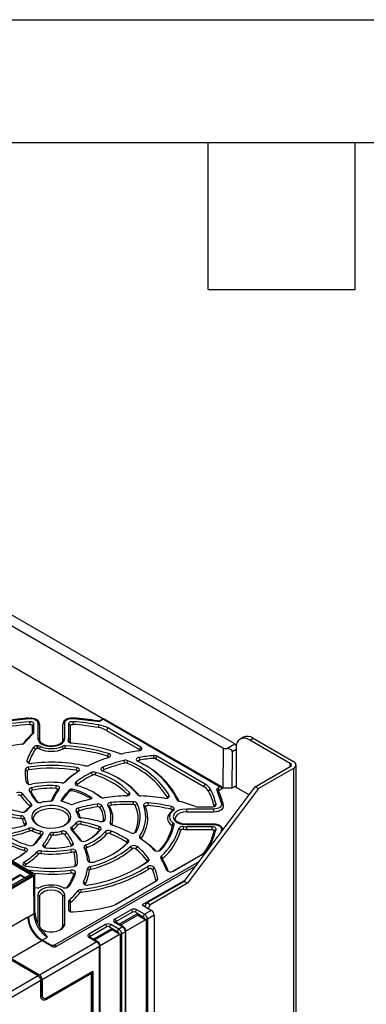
# Model space of a CAD drawing. Header units: millimetres. Extents: x 0 to 1397, y 0 to 1080.
# Tile 23 of 23: x 1170 to 1260, y 825 to 1080. Entities that reach past the tile are written whole.
import ezdxf

# ---------------------------------------------------------------- set-up
doc = ezdxf.new("R2010")
doc.units = ezdxf.units.MM
doc.header["$LTSCALE"] = 5
doc.layers.add('TEXT', color=140, linetype='Continuous', lineweight=25)

msp = doc.modelspace()

# ---------------------------------------------------------------- linework, layer by layer
at = {"color": 7, "linetype": 'Continuous'}
msp.add_line((0.012, 1079.513), (1397.012, 1079.513), dxfattribs=at)
for p, q in [((1226.117, 892.047), (1136.314, 943.889)), ((1223.224, 890.867), (1134.27, 942.22)), ((1191.974, 898.523), (1164.858, 914.177)), ((1167.253, 898.027), (1172.84, 898.66)), ((1172.965, 897.811), (1173.031, 897.114)), ((1174.125, 897.224), (1173.621, 896.816)), ((1174.125, 895.058), (1174.125, 897.224)), ((1175.099, 897.515), (1175.099, 893.434)), ((1175.599, 897.107), (1175.599, 893.025)), ((1181.599, 893.025), (1181.599, 897.107)), ((1182.099, 893.434), (1182.099, 897.515)), ((1183.073, 897.224), (1183.073, 893.436)), ((1183.577, 896.816), (1183.073, 897.224)), ((1184.395, 898.75), (1184.099, 898.762)), ((1184.233, 897.811), (1184.167, 897.114)), ((1184.358, 898.66), (1190.497, 897.941)), ((1190.577, 898.026), (1190.573, 898.027)), ((1190.764, 898.012), (1190.576, 898.028)), ((1191.849, 898.476), (1191.221, 898.114)), ((1191.471, 898.089), (1192.099, 898.451)), ((1192.099, 898.451), (1222.339, 880.993)), ((1222.589, 881.018), (1192.348, 898.476)), ((1173.957, 894.733), (1173.535, 894.485)), ((1173.621, 896.816), (1173.621, 894.65)), ((1173.621, 894.65), (1174.125, 895.058)), ((1183.577, 893.025), (1183.577, 896.816)), ((1190.922, 896.985), (1190.777, 896.298)), ((1193.246, 896.184), (1192.89, 895.57)), ((1192.89, 895.57), (1201.419, 890.646)), ((1201.776, 891.26), (1193.246, 896.184)), ((1171.232, 892.051), (1171.693, 892.34)), ((1182.998, 892.965), (1183.494, 892.503)), ((1183.577, 893.025), (1183.073, 893.436)), ((1224.073, 890.868), (1226.117, 892.047)), ((1228.354, 893.806), (1227.506, 893.316)), ((1230.006, 893.069), (1230.854, 893.558)), ((1240.471, 887.027), (1230.006, 893.069)), ((1230.854, 893.558), (1241.319, 887.517)), ((1174.014, 891.179), (1174.483, 890.663)), ((1174.847, 891.548), (1174.906, 890.85)), ((1175.014, 891.559), (1175.071, 890.861)), ((1175.773, 891.432), (1175.458, 890.796)), ((1178.599, 891.505), (1177.762, 891.57)), ((1179.245, 891.544), (1178.599, 891.505)), ((1181.74, 890.796), (1181.422, 891.43)), ((1182.177, 891.559), (1182.127, 890.861)), ((1193.398, 889.583), (1193.164, 888.917)), ((1201.419, 890.646), (1201.776, 891.26)), ((1223.07, 880.572), (1223.224, 890.867)), ((1223.224, 890.867), (1224.073, 890.868)), ((1225.475, 890.044), (1225.333, 880.572)), ((1226.47, 890.619), (1225.475, 890.044)), ((1226.47, 891.027), (1226.47, 880.82)), ((1172.295, 887.694), (1172.79, 887.231)), ((1197.396, 887.781), (1197.595, 887.105)), ((1198.436, 887.702), (1198.123, 887.065)), ((1200.954, 887.57), (1200.914, 887.592)), ((1201.369, 888.582), (1201.502, 887.893)), ((1202.417, 886.768), (1202.063, 886.968)), ((1205.064, 889.026), (1205.136, 888.329)), ((1205.936, 888.858), (1205.58, 888.244)), ((1205.58, 888.244), (1218.079, 881.028)), ((1218.436, 881.643), (1205.936, 888.858)), ((1240.471, 886.211), (1240.471, 887.027)), ((1171.867, 885.481), (1172.371, 885.059)), ((1172.626, 886.024), (1172.757, 885.335)), ((1185.207, 885.92), (1185.062, 885.233)), ((1185.68, 884.959), (1185.303, 884.745)), ((1188.897, 884.628), (1189.236, 884.004)), ((1190.1, 884.703), (1189.848, 884.042)), ((1191.911, 886.018), (1192.194, 885.369)), ((1231.42, 880.986), (1240.471, 886.211)), ((1241.319, 885.721), (1232.268, 880.496)), ((1241.319, 885.721), (1241.319, 804.067)), ((1241.964, 804.965), (1241.964, 886.619)), ((1172.151, 882.096), (1172.65, 881.729)), ((1181.985, 882.086), (1182.297, 882.273)), ((1184.952, 882.118), (1185.356, 881.536)), ((1196.108, 883.062), (1195.754, 883.263)), ((1172.895, 880.026), (1173.382, 879.694)), ((1173.513, 880.733), (1173.696, 880.053)), ((1179.821, 881.253), (1179.777, 880.555)), ((1180.673, 880.427), (1180.21, 880.135)), ((1183.376, 880.208), (1183.38, 879.798)), ((1184.043, 879.924), (1184.045, 880.334)), ((1189.799, 879.357), (1189.446, 879.558)), ((1198.869, 879.493), (1198.425, 878.947)), ((1213.035, 856.491), (1231.42, 880.986)), ((1232.268, 880.496), (1213.884, 856.001)), ((1218.079, 881.028), (1218.436, 881.643)), ((1219.823, 880.3), (1219.34, 879.809)), ((1221.442, 880.061), (1222.691, 876.511)), ((1222.339, 880.993), (1221.698, 880.623)), ((1222.693, 880.385), (1222.052, 880.015)), ((1222.693, 880.381), (1222.052, 880.011)), ((1222.052, 880.015), (1222.052, 880.011)), ((1222.693, 880.385), (1222.693, 880.381)), ((1223.07, 880.572), (1222.817, 880.718)), ((1225.333, 880.572), (1223.07, 880.572)), ((1226.117, 881.024), (1225.333, 880.572)), ((1226.47, 880.82), (1226.117, 881.024)), ((1229.837, 878.877), (1226.47, 880.82)), ((1231.42, 880.986), (1232.268, 880.496)), ((1138.193, 878.582), (1173.32, 858.304)), ((1138.538, 878.677), (1173.665, 858.399)), ((1138.9, 878.886), (1174.027, 858.608)), ((1171.197, 879.153), (1170.728, 878.638)), ((1174.668, 877.219), (1175.125, 876.933)), ((1178.575, 877.316), (1178.551, 877.272)), ((1178.575, 877.316), (1179.066, 877.656)), ((1181.229, 877.331), (1181.227, 877.543)), ((1188.96, 878.206), (1188.957, 877.813)), ((1191.246, 878.334), (1191.457, 878.211)), ((1194.031, 876.909), (1194.104, 876.213)), ((1199.871, 876.374), (1199.895, 877.073)), ((1200.937, 878.959), (1201.397, 878.67)), ((1203.729, 876.826), (1203.634, 876.132)), ((1208.665, 878.244), (1209.146, 878.74)), ((1211.196, 877.58), (1211.687, 877.238)), ((1171.714, 874.463), (1172.178, 874.758)), ((1173.351, 875.838), (1172.972, 875.622)), ((1173.025, 875.977), (1173.455, 876.537)), ((1185.531, 874.398), (1185.064, 874.697)), ((1185.583, 875.456), (1185.795, 874.784)), ((1190.446, 876.48), (1190.578, 875.79)), ((1191.671, 876.123), (1191.201, 875.609)), ((1193.686, 875.816), (1193.21, 876.128)), ((1200.837, 876.635), (1200.35, 876.151)), ((1203.033, 875.773), (1202.539, 876.12)), ((1209.579, 875.155), (1209.767, 875.833)), ((1210.203, 874.818), (1209.809, 874.592)), ((1210.405, 875.353), (1209.904, 874.91)), ((1210.424, 875.256), (1209.923, 874.815)), ((1220.708, 875.207), (1213.671, 875.207)), ((1213.671, 874.51), (1213.671, 875.207)), ((1213.671, 874.51), (1220.708, 874.51)), ((1216.485, 875.769), (1220.237, 875.769)), ((1220.708, 874.51), (1220.708, 875.207)), ((1221.255, 876.439), (1220.755, 875.993)), ((1223.158, 875.775), (1223.179, 876.044)), ((1170.739, 872.765), (1170.858, 873.456)), ((1171.641, 872.92), (1171.137, 872.492)), ((1171.667, 871.159), (1172.134, 871.677)), ((1185.484, 871.094), (1185.02, 871.616)), ((1185.557, 873.454), (1186.061, 873.065)), ((1186.317, 871.941), (1186.144, 871.259)), ((1192.572, 872.481), (1192.069, 872.098)), ((1193.846, 871.664), (1194.343, 871.206)), ((1173.058, 869.561), (1172.795, 870.217)), ((1174.006, 870.157), (1173.674, 869.53)), ((1175.68, 868.804), (1175.877, 869.48)), ((1179.062, 869.17), (1179.095, 868.471)), ((1181.404, 868.777), (1181.215, 869.455)), ((1182.53, 869.155), (1182.073, 868.624)), ((1184.173, 869.58), (1183.743, 869.836)), ((1183.847, 870.535), (1184.226, 869.935)), ((1191.009, 870.679), (1190.758, 870.018)), ((1191.438, 869.927), (1190.976, 869.636)), ((1192.987, 868.767), (1192.533, 869.302)), ((1194.071, 869.52), (1193.769, 868.878)), ((1200.173, 869.047), (1200.156, 869.019)), ((1200.657, 869.372), (1200.173, 869.047)), ((1209.809, 870.965), (1210.201, 871.557)), ((1210.425, 871.121), (1209.923, 870.742)), ((1212.157, 869.704), (1211.659, 870.157)), ((1212.859, 870.647), (1212.767, 869.953)), ((1213.671, 871.258), (1212.834, 871.323)), ((1220.708, 871.258), (1213.671, 871.258)), ((1213.671, 871.258), (1213.671, 871.166)), ((1213.671, 871.166), (1220.708, 871.166)), ((1213.671, 869.905), (1213.675, 870.604)), ((1213.671, 869.905), (1220.237, 869.905)), ((1220.237, 870.604), (1213.675, 870.604)), ((1220.237, 869.905), (1220.237, 870.604)), ((1221.255, 869.934), (1220.755, 869.564)), ((1222.691, 869.862), (1222.377, 868.938)), ((1176.44, 868.731), (1175.967, 868.423)), ((1178.623, 868.241), (1178.132, 868.718)), ((1186.001, 867.22), (1186.47, 866.919)), ((1198.418, 867.242), (1198.044, 866.638)), ((1198.547, 866.547), (1198.11, 866.285)), ((1201.465, 868.15), (1201.936, 867.638)), ((1202.03, 867.333), (1201.649, 867.55)), ((1171.651, 864.472), (1171.87, 865.143)), ((1172.246, 864.255), (1171.842, 864.021)), ((1174.255, 866.022), (1173.977, 865.855)), ((1175.336, 863.545), (1174.901, 864.101)), ((1175.961, 864.385), (1175.875, 863.69)), ((1176.525, 865.946), (1176.988, 865.422)), ((1183.86, 864.069), (1183.694, 864.752)), ((1184.303, 866.348), (1183.816, 865.863)), ((1185.047, 864.278), (1184.548, 863.828)), ((1187.602, 864.918), (1187.114, 865.253)), ((1187.515, 865.886), (1187.806, 865.24)), ((1199.544, 864.922), (1199.121, 865.489)), ((1200.824, 865.504), (1200.408, 864.93)), ((1205.194, 864.63), (1205.518, 864.434)), ((1207.001, 864.644), (1206.618, 864.409)), ((1219.018, 864.672), (1218.544, 864.363)), ((1171.518, 861.414), (1171.895, 860.812)), ((1216.829, 861.546), (1179.294, 839.877)), ((1188.012, 861.972), (1188.516, 861.581)), ((1203.742, 861.735), (1203.346, 861.507)), ((1203.88, 862.336), (1203.416, 861.813)), ((1207.414, 862.158), (1206.943, 862.462)), ((1207.03, 862.987), (1207.458, 862.425)), ((1217.378, 863.307), (1210.076, 859.092)), ((1210.145, 859.129), (1217.734, 863.51)), ((1217.734, 863.51), (1217.378, 863.307)), ((1215.955, 860.381), (1180.084, 839.673)), ((1183.785, 858.673), (1183.675, 859.366)), ((1185.331, 860.893), (1184.827, 860.499)), ((1188.496, 859.363), (1187.993, 859.791)), ((1188.598, 860.291), (1188.804, 859.617)), ((1203.889, 859.679), (1203.514, 860.281)), ((1205.267, 860.042), (1204.781, 859.557)), ((1208.41, 859.441), (1208.906, 859.085)), ((1208.937, 859.025), (1208.906, 859.085)), ((1174.027, 857.792), (1127.214, 830.767)), ((1171.672, 857.352), (1155.406, 847.962)), ((1172.018, 857.05), (1155.751, 847.659)), ((1170.611, 857.964), (1165.164, 854.82)), ((1170.54, 858.168), (1165.8, 855.432)), ((1170.542, 858.066), (1165.8, 855.328)), ((1171.813, 857.434), (1170.54, 858.168)), ((1170.54, 858.168), (1170.542, 858.066)), ((1172.167, 857.128), (1170.542, 858.066)), ((1171.672, 857.352), (1170.611, 857.964)), ((1173.32, 858.304), (1171.813, 857.434)), ((1173.665, 858.001), (1172.16, 857.132)), ((1174.027, 857.792), (1174.027, 857.079)), ((1174.027, 857.079), (1174.095, 848.136)), ((1174.32, 857.492), (1174.32, 858.291)), ((1174.388, 848.546), (1174.32, 857.495)), ((1184.904, 858.684), (1184.408, 858.326)), ((1205.544, 856.476), (1195.205, 850.507)), ((1195.362, 850.595), (1205.9, 856.678)), ((1213.251, 856.779), (1202.146, 850.368)), ((1203.348, 850.899), (1213.035, 856.491)), ((1205.9, 856.678), (1205.544, 856.476)), ((1205.694, 856.719), (1206.196, 857.156)), ((1213.884, 856.001), (1213.035, 856.491)), ((1174.34, 854.863), (1175.014, 854.815)), ((1183.184, 855.194), (1182.715, 854.894)), ((1185.966, 853.506), (1185.505, 854.033)), ((1186.209, 854.369), (1186.324, 853.677)), ((1186.923, 856.28), (1187.408, 855.792)), ((1213.884, 856.001), (1204.196, 850.409)), ((1175.095, 852.94), (1175.095, 845.814)), ((1175.595, 852.532), (1175.095, 852.94)), ((1175.595, 852.532), (1175.595, 845.021)), ((1182.103, 852.94), (1181.603, 852.532)), ((1181.603, 845.021), (1181.603, 852.532)), ((1182.103, 845.429), (1182.103, 852.94)), ((1183.073, 851.315), (1183.073, 849.15)), ((1183.577, 850.907), (1183.073, 851.315)), ((1183.241, 851.64), (1183.663, 851.072)), ((1183.073, 849.15), (1183.577, 848.741)), ((1183.577, 848.741), (1183.577, 850.907)), ((1199.317, 849.144), (1195.039, 846.674)), ((1202.782, 847.96), (1200.731, 849.144)), ((1202.146, 850.368), (1204.55, 848.98)), ((1204.55, 848.98), (1202.782, 847.96)), ((1202.817, 849.98), (1203.348, 850.899)), ((1204.196, 850.409), (1203.348, 850.899)), ((1204.196, 850.409), (1203.666, 849.491)), ((1172.527, 847.231), (1162.103, 841.213)), ((1172.668, 847.313), (1174.027, 848.097)), ((1172.668, 847.313), (1172.688, 846.047)), ((1174.027, 848.097), (1174.095, 848.136)), ((1199.671, 848.531), (1195.393, 846.062)), ((1201.014, 848.164), (1196.176, 845.371)), ((1201.014, 847.756), (1196.529, 845.166)), ((1203.164, 846.651), (1197.943, 843.637)), ((1200.378, 848.531), (1201.014, 848.164)), ((1201.014, 847.756), (1201.014, 848.164)), ((1201.014, 848.164), (1202.428, 847.347)), ((1201.014, 847.756), (1202.782, 846.735)), ((1203.164, 846.651), (1203.164, 817.827)), ((1205.257, 847.756), (1203.489, 846.735)), ((1203.489, 846.735), (1203.489, 817.911)), ((1205.257, 847.756), (1205.257, 634.638)), ((1175.358, 845.214), (1175.595, 845.021)), ((1181.603, 845.021), (1182.103, 845.429)), ((1192.635, 845.286), (1188.357, 842.816)), ((1192.989, 844.674), (1188.711, 842.204)), ((1194.332, 844.306), (1189.493, 841.513)), ((1194.332, 843.898), (1189.847, 841.309)), ((1193.696, 844.674), (1194.332, 844.306)), ((1196.1, 844.102), (1194.049, 845.286)), ((1194.332, 844.306), (1194.332, 843.898)), ((1194.332, 844.306), (1195.746, 843.49)), ((1196.1, 842.878), (1194.332, 843.898)), ((1195.039, 845.858), (1197.09, 844.674)), ((1197.34, 844.699), (1195.289, 845.882)), ((1197.09, 844.674), (1196.1, 844.102)), ((1197.943, 814.813), (1197.943, 843.637)), ((1168.134, 836.53), (1176.124, 841.143)), ((1178.67, 839.673), (1176.124, 841.143)), ((1176.265, 841.224), (1177.667, 842.034)), ((1178.599, 839.877), (1176.265, 841.224)), ((1177.667, 842.034), (1176.947, 843.005)), ((1188.357, 842), (1190.408, 840.816)), ((1190.658, 840.841), (1188.607, 842.025)), ((1196.482, 842.793), (1191.26, 839.779)), ((1196.482, 842.793), (1196.482, 813.97)), ((1197.797, 843.449), (1196.807, 842.878)), ((1196.807, 842.878), (1196.807, 814.054)), ((1197.797, 814.625), (1197.797, 843.449)), ((1190.408, 840.816), (1175.558, 832.244)), ((1191.115, 839.591), (1176.266, 831.019)), ((1178.599, 839.714), (1178.599, 839.877)), ((1179.294, 839.877), (1178.599, 839.877)), ((1191.115, 810.768), (1191.115, 839.591)), ((1191.26, 810.955), (1191.26, 839.779)), ((1175.205, 832.04), (1167.78, 836.326)), ((1175.558, 832.244), (1168.134, 836.53)), ((1175.205, 832.04), (1158.446, 822.365)), ((1175.912, 830.815), (1159.157, 821.142)), ((1175.803, 831.286), (1176.176, 831.071)), ((1176.176, 831.071), (1175.822, 830.867)), ((1175.912, 826.732), (1175.912, 830.815)), ((1176.176, 826.988), (1176.176, 831.071)), ((1176.266, 831.019), (1176.266, 826.936)), ((1177.236, 825.968), (1188.904, 832.703)), ((1177.326, 826.324), (1189.347, 833.263)), ((1188.993, 832.651), (1177.326, 825.916)), ((1188.993, 832.651), (1188.904, 832.703)), ((1188.993, 750.04), (1188.993, 832.651)), ((1189.257, 833.212), (1189.257, 750.028)), ((1189.347, 833.263), (1189.347, 749.976)), ((1176.266, 826.936), (1176.176, 826.988)), ((1176.486, 826.302), (1176.576, 826.25)), ((1177.236, 825.968), (1177.326, 825.916))]:
    msp.add_line(p, q)
at = {"flags": 128}
for points in [[(1172.804, 898.75), (1172.804, 898.75), (1172.815, 898.739), (1172.828, 898.708), (1172.84, 898.66)], [(1172.84, 898.66), (1173.264, 898.666), (1173.681, 898.62), (1174.072, 898.524), (1174.419, 898.383), (1174.706, 898.203), (1174.921, 897.991), (1175.054, 897.759), (1175.099, 897.515)], [(1174.125, 897.224), (1174.102, 897.349), (1174.034, 897.469), (1173.923, 897.577), (1173.775, 897.67), (1173.597, 897.742), (1173.397, 897.791), (1173.182, 897.815), (1172.965, 897.811)], [(1173.031, 897.114), (1173.141, 897.116), (1173.25, 897.104), (1173.352, 897.079), (1173.443, 897.042), (1173.518, 896.995), (1173.574, 896.94), (1173.609, 896.879), (1173.621, 896.816)], [(1173.529, 898.731), (1173.397, 898.75), (1173.099, 898.762)], [(1175.592, 897.118), (1175.598, 897.157), (1175.449, 897.687), (1175.134, 898.087), (1174.711, 898.386), (1174.318, 898.56), (1173.922, 898.673), (1173.529, 898.731)], [(1182.099, 897.515), (1182.143, 897.759), (1182.277, 897.991), (1182.491, 898.203), (1182.779, 898.383), (1183.126, 898.524), (1183.517, 898.62), (1183.933, 898.666), (1184.358, 898.66)], [(1184.233, 897.811), (1184.016, 897.815), (1183.801, 897.791), (1183.601, 897.742), (1183.423, 897.67), (1183.275, 897.577), (1183.164, 897.469), (1183.096, 897.349), (1183.073, 897.224)], [(1183.577, 896.816), (1183.589, 896.879), (1183.624, 896.94), (1183.68, 896.995), (1183.755, 897.042), (1183.846, 897.079), (1183.948, 897.104), (1184.057, 897.116), (1184.167, 897.114)], [(1184.394, 898.75), (1184.394, 898.75), (1184.383, 898.739), (1184.37, 898.708), (1184.358, 898.66)], [(1190.573, 898.027), (1190.571, 898.027), (1190.548, 898.016), (1190.523, 897.987), (1190.497, 897.941)], [(1175.099, 893.434), (1175.345, 892.69), (1175.673, 892.324), (1176.124, 892.005), (1176.677, 891.745), (1177.311, 891.555), (1178.599, 891.413), (1179.887, 891.555), (1180.521, 891.744), (1181.074, 892.005), (1181.525, 892.324), (1181.853, 892.69), (1182.099, 893.434)], [(1177.762, 891.57), (1177.754, 891.57), (1177.432, 891.632), (1176.945, 891.771), (1176.514, 891.954), (1176.146, 892.178), (1175.868, 892.425), (1175.688, 892.68), (1175.604, 892.943), (1175.615, 893.027)], [(1181.581, 893.011), (1181.55, 892.771), (1181.392, 892.498), (1181.123, 892.232), (1180.64, 891.932), (1180.158, 891.739), (1179.748, 891.628), (1179.263, 891.545), (1179.245, 891.544)], [(1182.998, 892.965), (1182.981, 892.847), (1183.005, 892.73), (1183.069, 892.618), (1183.17, 892.515), (1183.304, 892.426), (1183.466, 892.354), (1183.649, 892.302), (1183.847, 892.272)], [(1226.577, 891.573), (1226.387, 891.829), (1226.117, 892.047)], [(1193.421, 888.54), (1193.613, 888.619), (1193.769, 888.722), (1193.88, 888.843), (1193.94, 888.975), (1193.945, 889.112), (1193.897, 889.246), (1193.796, 889.369), (1193.649, 889.477)], [(1201.274, 890.263), (1201.531, 890.318), (1201.753, 890.41), (1201.925, 890.532), (1202.036, 890.676), (1202.076, 890.832), (1202.044, 890.989), (1201.942, 891.135), (1201.776, 891.26)], [(1201.419, 890.646), (1201.503, 890.582), (1201.556, 890.508), (1201.572, 890.428), (1201.551, 890.349), (1201.533, 890.318)], [(1225.475, 890.044), (1225.434, 890.256), (1225.328, 890.416), (1225.018, 890.655), (1224.588, 890.814), (1224.073, 890.868)], [(1172.295, 887.694), (1172.28, 887.549), (1172.327, 887.407), (1172.431, 887.275), (1172.589, 887.162), (1172.789, 887.075), (1173.019, 887.018), (1173.267, 886.995), (1173.517, 887.007)], [(1193.164, 888.917), (1193.279, 888.87), (1193.368, 888.807), (1193.425, 888.733), (1193.445, 888.653), (1193.428, 888.573), (1193.406, 888.535)], [(1201.369, 888.582), (1201.123, 888.522), (1200.911, 888.428), (1200.749, 888.305), (1200.648, 888.162), (1200.613, 888.009), (1200.649, 887.857), (1200.751, 887.714), (1200.914, 887.592)], [(1201.197, 887.443), (1201.142, 887.512), (1201.118, 887.592), (1201.132, 887.672), (1201.182, 887.747), (1201.264, 887.812), (1201.374, 887.861), (1201.502, 887.893)], [(1185.062, 885.233), (1185.182, 885.203), (1185.284, 885.156), (1185.363, 885.096), (1185.414, 885.027), (1185.434, 884.952), (1185.421, 884.878), (1185.376, 884.807), (1185.303, 884.745)], [(1191.911, 886.018), (1191.741, 885.934), (1191.608, 885.83), (1191.516, 885.711), (1191.471, 885.584), (1191.476, 885.455), (1191.528, 885.329), (1191.627, 885.213), (1191.768, 885.112)], [(1192.013, 885.004), (1191.989, 885.044), (1191.972, 885.117), (1191.985, 885.19), (1192.028, 885.259), (1192.099, 885.32), (1192.194, 885.369)], [(1184.952, 882.118), (1184.856, 882.029), (1184.789, 881.93), (1184.754, 881.827), (1184.751, 881.721), (1184.78, 881.617), (1184.841, 881.518), (1184.931, 881.426), (1185.049, 881.345)], [(1172.684, 881.658), (1172.679, 881.665), (1172.65, 881.729)], [(1173.513, 880.733), (1173.346, 880.685), (1173.196, 880.619), (1173.069, 880.54), (1172.969, 880.448), (1172.901, 880.347), (1172.865, 880.241), (1172.863, 880.133), (1172.895, 880.026)], [(1173.382, 879.694), (1173.365, 879.748), (1173.366, 879.803), (1173.385, 879.857), (1173.42, 879.908), (1173.47, 879.955), (1173.535, 879.996), (1173.611, 880.029), (1173.696, 880.053)], [(1179.777, 880.555), (1179.898, 880.54), (1180.009, 880.51), (1180.105, 880.465), (1180.18, 880.409), (1180.23, 880.344), (1180.252, 880.274), (1180.246, 880.203), (1180.21, 880.135)], [(1180.673, 880.427), (1180.743, 880.561), (1180.756, 880.701), (1180.712, 880.838), (1180.613, 880.966), (1180.466, 881.077), (1180.277, 881.165), (1180.058, 881.225), (1179.821, 881.253)], [(1198.026, 878.621), (1198.278, 878.648), (1198.511, 878.711), (1198.71, 878.804), (1198.862, 878.924), (1198.958, 879.061), (1198.991, 879.208), (1198.961, 879.355), (1198.869, 879.493)], [(1222.813, 880.493), (1222.801, 880.475), (1222.693, 880.385)], [(1222.833, 880.585), (1222.826, 880.52), (1222.813, 880.493)], [(1181.516, 877.159), (1181.428, 877.187), (1181.351, 877.223), (1181.287, 877.267), (1181.239, 877.318), (1181.208, 877.373), (1181.195, 877.43), (1181.202, 877.487), (1181.227, 877.543)], [(1188.96, 878.206), (1189.028, 878.146), (1189.07, 878.079), (1189.083, 878.007), (1189.067, 877.936), (1189.023, 877.869), (1188.952, 877.81), (1188.86, 877.762), (1188.751, 877.728)], [(1194.031, 876.909), (1193.813, 876.876), (1193.612, 876.817), (1193.439, 876.734), (1193.302, 876.63), (1193.207, 876.512), (1193.158, 876.385), (1193.16, 876.255), (1193.21, 876.128)], [(1203.729, 876.826), (1203.479, 876.835), (1203.232, 876.808), (1203.004, 876.747), (1202.808, 876.657), (1202.656, 876.541), (1202.557, 876.408), (1202.518, 876.265), (1202.539, 876.12)], [(1207.885, 877.992), (1208.158, 877.97), (1208.431, 877.989), (1208.686, 878.05), (1208.903, 878.148), (1209.067, 878.276), (1209.166, 878.425), (1209.193, 878.583), (1209.146, 878.74)], [(1211.713, 877.192), (1211.704, 877.205), (1211.687, 877.238)], [(1175.014, 875.256), (1174.284, 874.723), (1173.787, 874.107), (1173.548, 873.442), (1173.583, 872.763), (1173.887, 872.106), (1174.446, 871.508), (1175.229, 871), (1176.193, 870.611), (1177.287, 870.36), (1178.452, 870.261), (1179.624, 870.321), (1180.742, 870.534), (1181.743, 870.891), (1182.576, 871.372), (1183.194, 871.95), (1183.564, 872.595), (1183.667, 873.272), (1183.496, 873.944), (1183.061, 874.576), (1182.386, 875.132), (1181.507, 875.584), (1180.471, 875.907), (1179.334, 876.083), (1178.157, 876.102), (1177.004, 875.965), (1175.937, 875.678), (1175.014, 875.256)], [(1175.231, 870.999), (1175.005, 871.153), (1174.436, 871.697), (1174.108, 872.303), (1174.042, 872.938), (1174.24, 873.563), (1174.692, 874.142), (1175.371, 874.642), (1176.237, 875.034), (1177.241, 875.295), (1178.323, 875.409), (1179.422, 875.371), (1180.473, 875.182), (1181.415, 874.853), (1182.193, 874.404), (1182.762, 873.86), (1183.09, 873.254), (1183.156, 872.619), (1182.958, 871.994), (1182.506, 871.415), (1181.967, 870.999)], [(1185.583, 875.456), (1185.415, 875.399), (1185.268, 875.325), (1185.149, 875.237), (1185.06, 875.136), (1185.006, 875.028), (1184.989, 874.916), (1185.008, 874.805), (1185.064, 874.697)], [(1185.531, 874.398), (1185.503, 874.452), (1185.493, 874.509), (1185.502, 874.566), (1185.53, 874.621), (1185.575, 874.672), (1185.635, 874.717), (1185.71, 874.755), (1185.795, 874.784)], [(1193.686, 875.816), (1193.661, 875.88), (1193.66, 875.946), (1193.684, 876.011), (1193.733, 876.071), (1193.803, 876.124), (1193.891, 876.166), (1193.993, 876.196), (1194.104, 876.213)], [(1203.033, 875.773), (1203.022, 875.846), (1203.042, 875.918), (1203.091, 875.986), (1203.168, 876.044), (1203.267, 876.091), (1203.382, 876.122), (1203.507, 876.136), (1203.634, 876.132)], [(1213.671, 875.207), (1212.383, 875.065), (1211.75, 874.876), (1211.197, 874.616), (1210.746, 874.296), (1210.417, 873.931), (1210.171, 873.187), (1210.417, 872.443), (1210.745, 872.077), (1211.197, 871.758), (1211.749, 871.498), (1212.383, 871.308), (1213.671, 871.166)], [(1213.671, 874.51), (1212.744, 874.426), (1211.908, 874.18), (1211.244, 873.797), (1210.818, 873.314), (1210.671, 872.781)], [(1220.237, 875.769), (1220.454, 875.783), (1220.661, 875.822), (1220.849, 875.886), (1221.009, 875.971), (1221.134, 876.074), (1221.219, 876.19), (1221.26, 876.314), (1221.255, 876.439)], [(1222.691, 876.511), (1222.702, 876.267), (1222.622, 876.026), (1222.456, 875.8), (1222.211, 875.6), (1221.899, 875.434), (1221.533, 875.31), (1221.13, 875.233), (1220.708, 875.207)], [(1220.708, 874.51), (1221.34, 874.558), (1221.905, 874.688), (1222.376, 874.881), (1222.74, 875.116), (1222.995, 875.375), (1223.147, 875.641), (1223.158, 875.775)], [(1223.186, 875.761), (1223.194, 876.055), (1223.128, 876.339)], [(1223.187, 876.144), (1223.148, 876.296), (1223.13, 876.316)], [(1171.615, 870.917), (1171.783, 870.974), (1171.929, 871.048), (1172.049, 871.137), (1172.137, 871.237), (1172.191, 871.345), (1172.209, 871.457), (1172.19, 871.569), (1172.134, 871.677)], [(1191.141, 871.989), (1191.373, 871.949), (1191.615, 871.942), (1191.853, 871.967), (1192.075, 872.024), (1192.267, 872.109), (1192.419, 872.218), (1192.522, 872.344), (1192.572, 872.481)], [(1192.069, 872.098), (1192.044, 872.029), (1192.032, 872.01)], [(1193.846, 871.664), (1193.832, 871.575), (1193.84, 871.485), (1193.872, 871.398), (1193.927, 871.314), (1194.002, 871.236), (1194.098, 871.165), (1194.21, 871.103), (1194.338, 871.052)], [(1212.834, 871.323), (1212.827, 871.323), (1212.505, 871.385), (1212.017, 871.524), (1211.587, 871.707), (1211.219, 871.931), (1210.94, 872.178), (1210.76, 872.433), (1210.677, 872.696), (1210.688, 872.781)], [(1176.44, 868.731), (1176.49, 868.84), (1176.502, 868.952), (1176.478, 869.064), (1176.418, 869.171), (1176.324, 869.269), (1176.199, 869.355), (1176.049, 869.427), (1175.877, 869.48)], [(1190.758, 870.018), (1190.836, 869.987), (1190.903, 869.947), (1190.957, 869.902), (1190.995, 869.851), (1191.016, 869.798), (1191.02, 869.743), (1191.007, 869.688), (1190.976, 869.636)], [(1191.438, 869.927), (1191.498, 870.03), (1191.524, 870.137), (1191.516, 870.245), (1191.474, 870.35), (1191.399, 870.45), (1191.294, 870.54), (1191.163, 870.617), (1191.009, 870.679)], [(1221.255, 869.934), (1221.26, 870.06), (1221.219, 870.184), (1221.134, 870.299), (1221.009, 870.402), (1220.849, 870.487), (1220.661, 870.551), (1220.454, 870.591), (1220.237, 870.604)], [(1220.237, 869.905), (1220.348, 869.898), (1220.453, 869.878), (1220.548, 869.845), (1220.63, 869.802), (1220.693, 869.75), (1220.737, 869.691), (1220.757, 869.628), (1220.755, 869.564)], [(1220.708, 871.249), (1220.708, 871.246), (1220.708, 871.166)], [(1220.708, 871.166), (1221.13, 871.141), (1221.533, 871.064), (1221.899, 870.94), (1222.211, 870.773), (1222.456, 870.574), (1222.622, 870.348), (1222.702, 870.107), (1222.691, 869.862)], [(1222.987, 869.751), (1222.88, 869.817), (1222.691, 869.862)], [(1175.68, 868.804), (1175.767, 868.777), (1175.844, 868.74), (1175.908, 868.696), (1175.955, 868.646), (1175.986, 868.592), (1175.998, 868.535), (1175.992, 868.478), (1175.967, 868.423)], [(1171.651, 864.472), (1171.748, 864.437), (1171.829, 864.391), (1171.891, 864.335), (1171.931, 864.273), (1171.946, 864.207), (1171.935, 864.141), (1171.9, 864.078), (1171.842, 864.021)], [(1172.246, 864.255), (1172.342, 864.345), (1172.409, 864.443), (1172.444, 864.547), (1172.447, 864.652), (1172.418, 864.756), (1172.357, 864.856), (1172.267, 864.947), (1172.149, 865.028)], [(1176.525, 865.946), (1176.455, 865.812), (1176.442, 865.673), (1176.486, 865.535), (1176.585, 865.407), (1176.732, 865.297), (1176.921, 865.209), (1177.14, 865.149), (1177.377, 865.12)], [(1183.685, 865.641), (1183.852, 865.689), (1184.002, 865.754), (1184.129, 865.834), (1184.229, 865.926), (1184.297, 866.026), (1184.333, 866.133), (1184.335, 866.241), (1184.303, 866.348)], [(1187.515, 865.886), (1187.396, 865.829), (1187.292, 865.762), (1187.207, 865.687), (1187.143, 865.606), (1187.101, 865.519), (1187.082, 865.43), (1187.086, 865.341), (1187.114, 865.253)], [(1187.602, 864.918), (1187.588, 864.963), (1187.585, 865.008), (1187.595, 865.053), (1187.617, 865.097), (1187.649, 865.139), (1187.692, 865.177), (1187.745, 865.211), (1187.806, 865.24)], [(1188.012, 861.972), (1188.059, 861.826), (1188.168, 861.692), (1188.33, 861.577), (1188.537, 861.489), (1188.775, 861.434), (1189.029, 861.414), (1189.284, 861.432), (1189.524, 861.485)], [(1188.554, 861.484), (1188.54, 861.507), (1188.516, 861.581)], [(1200.87, 859.901), (1201.82, 860.472), (1203.346, 861.507)], [(1184.904, 858.684), (1184.917, 858.829), (1184.869, 858.971), (1184.763, 859.102), (1184.604, 859.214), (1184.404, 859.301), (1184.172, 859.357), (1183.924, 859.379), (1183.675, 859.366)], [(1172.021, 857.047), (1171.89, 857.188), (1171.672, 857.352)], [(1173.665, 858.399), (1173.759, 858.322), (1173.805, 858.231), (1173.795, 858.137), (1173.732, 858.049), (1173.665, 858.001)], [(1174.027, 858.608), (1174.256, 858.403), (1174.315, 858.143), (1174.218, 857.946), (1174.027, 857.792)], [(1174.027, 857.079), (1174.244, 857.269), (1174.32, 857.492)], [(1183.785, 858.673), (1183.912, 858.68), (1184.038, 858.668), (1184.155, 858.639), (1184.256, 858.595), (1184.336, 858.538), (1184.39, 858.472), (1184.414, 858.4), (1184.408, 858.326)], [(1182.103, 852.94), (1181.961, 853.51), (1181.547, 854.034), (1180.894, 854.469), (1180.055, 854.78), (1179.098, 854.942), (1178.1, 854.942), (1177.143, 854.78), (1176.304, 854.469), (1175.651, 854.034), (1175.237, 853.51), (1175.095, 852.94)], [(1175.595, 852.532), (1175.742, 853.068), (1176.168, 853.551), (1176.833, 853.935), (1177.671, 854.181), (1178.599, 854.266), (1179.527, 854.181), (1180.365, 853.935), (1181.03, 853.551), (1181.456, 853.068), (1181.603, 852.532)], [(1186.923, 856.28), (1186.884, 856.123), (1186.918, 855.965), (1187.024, 855.818), (1187.194, 855.693), (1187.415, 855.598), (1187.672, 855.541), (1187.947, 855.525), (1188.218, 855.552)], [(1183.073, 849.15), (1183.096, 849.024), (1183.164, 848.905), (1183.275, 848.797), (1183.423, 848.704), (1183.601, 848.632), (1183.801, 848.583), (1184.016, 848.559), (1184.233, 848.562)], [(1183.616, 848.627), (1183.589, 848.678), (1183.577, 848.741)], [(1174.387, 848.552), (1174.388, 848.549), (1174.366, 848.43), (1174.305, 848.318), (1174.095, 848.136)], [(1195.039, 846.674), (1194.829, 846.495), (1194.767, 846.383), (1194.746, 846.266), (1194.767, 846.149), (1194.829, 846.036), (1195.039, 845.858)], [(1176.121, 843.999), (1176.304, 843.9), (1177.143, 843.589), (1178.1, 843.426), (1179.098, 843.426), (1180.055, 843.589), (1180.894, 843.9), (1181.547, 844.335), (1181.961, 844.859), (1182.103, 845.429)], [(1195.29, 845.882), (1195.247, 845.911), (1195.229, 845.927), (1195.23, 845.926)], [(1188.357, 842.816), (1188.146, 842.638), (1188.085, 842.525), (1188.064, 842.408), (1188.085, 842.291), (1188.146, 842.179), (1188.357, 842)], [(1188.608, 842.025), (1188.564, 842.054), (1188.547, 842.07), (1188.548, 842.068)], [(1177.326, 825.916), (1176.785, 825.728), (1176.326, 825.817), (1176.02, 826.17), (1175.912, 826.732)], [(1176.266, 826.936), (1176.346, 826.514), (1176.576, 826.25), (1176.92, 826.183), (1177.326, 826.324)]]:
    msp.add_lwpolyline(points, dxfattribs=at)
for centre, radius, start, end in [((1178.228, 827.831), 70.178, 94.30138, 101.82358), ((1178.232, 827.955), 69.355, 94.30138, 101.82358), ((1177.191, 834.524), 64.368, 93.90777, 98.94748), ((1175.141, 897.056), 0.461, 6.35379, 95.18226), ((1182.057, 897.056), 0.461, 84.81774, 173.64621), ((1183.185, 896.986), 1.582, 104.20758, 175.63993), ((1183.999, 895.677), 3.086, 88.14893, 112.93383), ((1178.851, 826.948), 70.368, 80.24233, 85.66722), ((1178.854, 826.813), 71.202, 80.24233, 85.66722), ((1179.857, 833.413), 65.489, 80.58284, 86.02738), ((1190.766, 899.448), 1.531, 259.86364, 297.41593), ((1190.811, 898.872), 0.862, 266.86039, 298.32168), ((1191.325, 897.891), 0.246, 53.69059, 115.1419), ((1192.099, 898.054), 0.489, 59.35823, 120.6644), ((1191.952, 898.247), 0.251, 54.38249, 114.30705), ((1192.245, 898.247), 0.251, 65.69301, 125.61744), ((1185.356, 881.68), 17.33, 131.12762, 142.03726), ((1173.397, 894.661), 0.224, 308.13148, 357.18233), ((1173.685, 895.08), 0.44, 308.13147, 357.18232), ((1189.765, 889.929), 6.449, 61.01838, 80.97197), ((1189.808, 889.976), 7.097, 61.01838, 80.97197), ((1175.891, 849.378), 42.908, 96.56045, 121.16781), ((1170.91, 893.076), 1.074, 274.20223, 316.76775), ((1185.129, 881.208), 17.626, 131.12762, 142.03726), ((1175.141, 892.974), 0.461, 6.35379, 95.18226), ((1182.057, 892.974), 0.461, 84.81774, 173.64621), ((1181.538, 893.437), 1.535, 342.08475, 359.95751), ((1183.674, 892.448), 0.187, 162.90882, 217.5282), ((1181.869, 893.029), 1.708, 342.08597, 359.88435), ((1179.482, 841.782), 50.678, 70.65725, 85.0594), ((1228.625, 891.377), 2.184, 50.79671, 189.21404), ((1229.39, 891.514), 2.515, 54.38242, 114.30712), ((1184.311, 883.934), 12.59, 144.86568, 162.62243), ((1184.607, 883.538), 12.38, 144.86465, 162.64641), ((1174.841, 890.436), 1.112, 89.69981, 138.03135), ((1174.903, 890.285), 0.565, 89.69981, 138.03134), ((1178.567, 836.924), 54.751, 93.72043, 93.89595), ((1178.567, 837.087), 53.888, 93.72043, 93.89595), ((1175.138, 889.971), 1.593, 66.50281, 94.44454), ((1175.134, 890.055), 0.809, 66.32153, 94.46063), ((1178.599, 898.02), 7.878, 246.50388, 293.49612), ((1178.599, 897.921), 7.078, 246.46555, 293.50138), ((1182.06, 889.975), 1.588, 85.75088, 113.67673), ((1182.064, 890.055), 0.809, 85.53938, 113.67847), ((1179.077, 841.261), 49.694, 73.53207, 86.4812), ((1179.084, 841.162), 50.492, 73.5323, 86.48814), ((1193.063, 888.442), 1.189, 60.4562, 73.64343), ((1196.812, 891.2), 1.69, 251.23149, 282.45846), ((1207.248, 843.837), 46.809, 97.3319, 102.42541), ((1172.974, 887.179), 0.191, 164.26464, 216.99904), ((1178.585, 845.847), 41.471, 77.83489, 97.01888), ((1204.029, 855.046), 35.133, 107.5746, 116.48034), ((1207.105, 848.157), 40.796, 103.76752, 111.86522), ((1207.141, 848.141), 40.117, 103.76714, 111.87619), ((1197.796, 886.178), 1.652, 67.23844, 104.02916), ((1197.798, 886.29), 0.84, 67.23844, 104.02916), ((1189.913, 866.542), 22.104, 31.96541, 68.19488), ((1190.094, 866.85), 22.458, 31.96541, 68.19488), ((1192.344, 868.496), 20.927, 25.72593, 65.70289), ((1209.254, 838.538), 50.662, 94.74445, 98.95449), ((1209.257, 838.675), 49.825, 94.74445, 98.95449), ((1205.222, 887.494), 1.54, 62.36843, 95.8963), ((1205.217, 887.551), 0.783, 62.36843, 95.8963), ((1240.316, 886.619), 0.437, 290.78342, 69.21658), ((1240.979, 886.619), 0.961, 290.78342, 69.21658), ((1182.131, 884.637), 10.299, 175.29909, 194.28488), ((1172.622, 885.229), 0.796, 89.72239, 161.52521), ((1182.466, 884.228), 10.129, 175.29909, 194.28488), ((1172.755, 884.93), 0.405, 89.72239, 161.52521), ((1178.596, 847.191), 39.289, 80.31239, 98.73957), ((1178.596, 847.353), 38.429, 80.31239, 98.73957), ((1197.177, 866.259), 21.971, 122.71656, 134.1947), ((1197.355, 866.785), 21.601, 122.71656, 134.1947), ((1201.196, 860.934), 26.695, 117.4318, 127.48132), ((1185, 884.619), 1.317, 61.01643, 80.9496), ((1185.487, 885.357), 0.442, 295.91601, 69.94418), ((1187.687, 887.975), 1.629, 257.14876, 294.5648), ((1189.592, 883.157), 1.627, 71.826, 115.28554), ((1184.051, 864.537), 21.054, 45.26872, 73.30429), ((1192.324, 886.084), 1.12, 240.23323, 249.64359), ((1185.498, 865.787), 20.295, 40.47034, 71.51033), ((1192.994, 868.327), 20.709, 25.48644, 62.9335), ((1173.13, 882.723), 1.163, 212.63231, 288.76508), ((1178.605, 855.827), 26.294, 84.2549, 101.18487), ((1181.44, 883.351), 1.377, 261.51936, 308.46501), ((1201.332, 860.702), 26.254, 117.4318, 127.48132), ((1189.59, 883.256), 0.827, 71.826, 115.28554), ((1183.932, 864.318), 20.593, 45.26872, 73.30429), ((1187.501, 867.317), 17.944, 39.2457, 61.33675), ((1170.223, 878.132), 1.411, 46.37764, 116.97893), ((1185.518, 886.033), 13.98, 205.4511, 219.0909), ((1185.796, 885.602), 13.749, 205.4511, 219.0909), ((1178.587, 857.714), 23.571, 86.9992, 102.42998), ((1178.587, 857.862), 22.724, 86.9992, 102.42998), ((1190.712, 872.161), 13.186, 142.78919, 156.98594), ((1190.998, 872.587), 12.964, 142.78919, 156.98594), ((1194.546, 868.998), 15.824, 134.89741, 147.31632), ((1194.595, 868.548), 15.885, 134.91012, 146.77518), ((1183.834, 879.62), 0.745, 73.59218, 127.91684), ((1183.834, 879.215), 0.739, 73.59218, 127.91684), ((1180.479, 864.953), 15.389, 56.56954, 76.60878), ((1180.48, 865.359), 15.394, 56.56954, 76.60878), ((1185.644, 882.399), 1.21, 240.53755, 254.86757), ((1185.463, 881.358), 0.208, 121.12144, 214.25299), ((1181.286, 865.481), 16.26, 52.22935, 75.60725), ((1183.245, 867.711), 13.363, 51.4443, 60.62984), ((1216.601, 878.24), 3.156, 29.80839, 62.07865), ((1216.81, 878.574), 3.473, 29.80839, 62.07865), ((1205.056, 872.342), 16.117, 13.09364, 27.59974), ((1205.37, 872.745), 16.308, 13.09364, 27.59974), ((1221.852, 880.213), 0.438, 110.60576, 200.41168), ((1221.548, 879.699), 0.377, 5.27202, 106.32142), ((1221.283, 879.975), 0.769, 2.91806, 57.37063), ((1222.144, 879.797), 0.237, 113.00924, 172.03853), ((1206.772, 872.383), 16.84, 12.90574, 25.87944), ((1222.486, 880.789), 0.252, 65.72009, 125.61509), ((1221.924, 880.345), 0.769, 2.91806, 57.37063), ((1222.401, 880.621), 0.439, 355.33651, 64.62427), ((1170.233, 878.119), 0.718, 46.37764, 116.97893), ((1184.314, 888.045), 16.525, 214.69707, 226.90746), ((1184.555, 888.402), 16.247, 214.69707, 226.90746), ((1175.595, 878.251), 1.387, 228.06582, 286.26085), ((1178.553, 865.785), 11.426, 92.08822, 102.99441), ((1178.21, 878.235), 1.033, 265.93057, 325.93647), ((1179.33, 867.986), 9.43, 63.61081, 76.59806), ((1198.008, 836.879), 41.886, 102.76826, 109.33134), ((1192.075, 879.545), 1.467, 235.59932, 280.52627), ((1199.697, 828.926), 49.723, 91.92649, 98.50601), ((1198.431, 824.433), 52.66, 88.40727, 94.79333), ((1198.292, 878.805), 0.194, 323.37972, 46.95179), ((1199.975, 876.014), 1.063, 35.79565, 94.31941), ((1201.772, 879.781), 1.171, 224.56667, 271.52596), ((1199.86, 829.222), 49.426, 80.65635, 87.74772), ((1198.837, 828.209), 48.863, 77.0751, 84.254), ((1208.502, 878.153), 0.187, 322.52229, 29.05349), ((1211.91, 877.982), 0.82, 209.40977, 260.67023), ((1201.917, 838.679), 39.737, 69.36236, 75.63304), ((1177.161, 918.953), 45.932, 256.0094, 262.11198), ((1179.858, 917.182), 43.681, 251.76417, 258.14041), ((1171.244, 875.737), 1.353, 254.44677, 313.68293), ((1175.595, 871.511), 4.876, 122.54105, 142.73956), ((1175.798, 872.005), 4.548, 122.54105, 142.73956), ((1172.884, 875.817), 0.214, 294.28859, 48.85226), ((1173.179, 876.221), 0.42, 294.28859, 48.85227), ((1183.87, 877.194), 0.837, 245.37846, 288.96675), ((1182.872, 873.107), 2.708, 7.37053, 35.95982), ((1183.181, 872.692), 2.904, 7.37053, 35.95982), ((1197.625, 830.3), 46.735, 98.83649, 104.93168), ((1197.638, 830.373), 45.963, 98.83649, 104.93168), ((1190.742, 875.214), 1.299, 44.35244, 103.14937), ((1190.728, 875.147), 0.661, 44.35244, 103.14937), ((1187.21, 872.759), 4.904, 352.26371, 35.53549), ((1187.531, 873.166), 5.087, 352.26371, 35.53549), ((1188.621, 873.196), 5.446, 343.65608, 32.5697), ((1188.947, 872.789), 5.623, 343.65608, 32.5697), ((1198.431, 824.604), 51.79, 88.40727, 94.79333), ((1199.912, 875.835), 0.54, 35.79565, 94.31941), ((1193.277, 872.773), 7.838, 331.62274, 25.53304), ((1193.606, 873.181), 8.014, 331.62274, 25.53304), ((1194.382, 873.163), 8.677, 324.71036, 19.92987), ((1194.707, 872.754), 8.856, 324.71036, 19.92987), ((1198.83, 828.314), 48.059, 77.07526, 84.26337), ((1210.788, 872.779), 2.061, 118.36953, 241.63047), ((1211.081, 873.187), 1.852, 118.27533, 241.62542), ((1209.539, 874.764), 0.393, 21.87197, 84.14894), ((1209.688, 875.065), 0.772, 21.87197, 84.14894), ((1209.697, 874.789), 0.227, 299.5851, 6.55352), ((1199.203, 872.724), 10.921, 11.04092, 11.54963), ((1209.981, 875.205), 0.446, 299.91581, 6.62874), ((1199.533, 873.131), 11.096, 11.04091, 11.54963), ((1216.473, 877.378), 1.608, 249.99966, 270.44524), ((1220.567, 875.954), 0.192, 322.97642, 11.62625), ((1222.756, 876.065), 0.451, 33.89324, 98.22992), ((1177.151, 919.041), 46.718, 256.0094, 262.11198), ((1170.746, 872.348), 0.417, 20.26096, 90.8931), ((1170.87, 872.635), 0.821, 20.26095, 90.8931), ((1174.017, 872.865), 2.904, 187.37053, 215.95982), ((1174.326, 873.267), 2.708, 187.37053, 215.95982), ((1181.4, 874.369), 4.548, 302.54105, 322.73956), ((1185.954, 870.637), 1.353, 74.44677, 133.68293), ((1186.328, 873.738), 0.821, 200.26095, 270.8931), ((1186.269, 873.094), 0.21, 187.86332, 215.9706), ((1177.34, 829.192), 43.681, 71.76417, 78.14041), ((1180.037, 827.42), 45.932, 76.0094, 82.11198), ((1159.573, 916.074), 46.735, 278.83649, 284.93168), ((1159.161, 909.082), 41.187, 282.76826, 289.33134), ((1159.191, 909.09), 41.892, 282.76826, 289.33134), ((1171.512, 871.046), 0.192, 323.32986, 36.11558), ((1173.326, 868.673), 1.633, 65.37846, 108.96675), ((1173.328, 868.775), 0.83, 65.37846, 108.96675), ((1177.867, 877.982), 9.435, 243.61081, 256.59806), ((1177.917, 878.04), 8.799, 243.61081, 256.59806), ((1178.988, 868.139), 1.033, 85.93057, 145.93647), ((1178.645, 880.588), 11.426, 272.08822, 282.99441), ((1181.603, 868.123), 1.387, 48.06582, 106.26085), ((1171.68, 860.34), 13.98, 25.4511, 39.0909), ((1184.019, 870.152), 0.42, 114.28859, 228.85227), ((1172.643, 857.972), 16.247, 34.69707, 46.90746), ((1184.314, 869.741), 0.214, 114.28859, 228.85226), ((1172.884, 857.512), 16.525, 34.69707, 46.90746), ((1181.603, 874.046), 4.876, 302.54105, 322.73956), ((1185.959, 870.596), 0.688, 74.44677, 133.68294), ((1177.315, 829.216), 42.96, 71.76417, 78.14041), ((1183.048, 877.842), 12.763, 290.49059, 318.00511), ((1183.285, 876.565), 10.514, 294.32278, 320.84972), ((1183.682, 875.43), 9.316, 299.37077, 321.53914), ((1193.473, 868.2), 1.448, 65.62926, 130.45921), ((1181.971, 841.141), 30.851, 57.78367, 66.90802), ((1194.525, 871.155), 0.189, 164.17956, 217.63723), ((1183.386, 838.432), 34.41, 63.02957, 71.44135), ((1199.651, 870.294), 1.364, 241.12448, 317.49636), ((1196.794, 873.607), 13.438, 316.57725, 347.6886), ((1197.086, 874.028), 13.651, 316.57586, 347.70732), ((1196.729, 874.716), 15.611, 311.29055, 343.01956), ((1197.002, 874.331), 15.846, 311.29055, 343.01956), ((1209.697, 870.768), 0.227, 353.4465, 60.41489), ((1209.978, 871.168), 0.449, 354.06145, 60.31357), ((1212.597, 869.574), 1.105, 76.28993, 148.11064), ((1212.634, 869.407), 0.562, 76.28993, 148.11064), ((1213.669, 878.443), 8.538, 263.93361, 270.01336), ((1213.67, 878.277), 7.673, 263.93353, 270.03789), ((1204.475, 873.413), 16.728, 327.24779, 346.69627), ((1204.782, 873.829), 16.927, 327.24779, 346.69627), ((1220.96, 868.864), 2.408, 26.20942, 96.56321), ((1175.824, 880.736), 16.79, 232.22935, 255.60725), ((1175.912, 880.893), 16.26, 232.22935, 255.60725), ((1176.649, 881.304), 15.963, 236.56954, 256.60878), ((1162.65, 876.967), 15.822, 314.89741, 327.31632), ((1162.9, 877.418), 16.087, 314.89741, 327.31632), ((1166.2, 873.786), 12.964, 322.78919, 336.98594), ((1166.486, 873.396), 13.186, 322.78919, 336.98594), ((1179.058, 867.947), 0.525, 85.93057, 145.93647), ((1178.649, 880.715), 12.252, 272.08822, 282.99441), ((1181.601, 868.099), 0.706, 48.06582, 106.26085), ((1171.402, 859.955), 13.749, 25.4511, 39.0909), ((1186.975, 868.242), 1.411, 226.37764, 296.97893), ((1183.193, 877.585), 13.179, 290.49059, 318.00511), ((1183.593, 882.632), 21.962, 285.66703, 312.91561), ((1193.465, 868.207), 0.736, 65.62926, 130.45921), ((1181.869, 840.968), 30.341, 57.78367, 66.90802), ((1197.961, 866.44), 0.215, 313.86861, 67.25548), ((1198.254, 866.852), 0.422, 313.86861, 67.25548), ((1201.826, 867.933), 0.422, 148.98363, 245.23305), ((1190.163, 849.994), 20.979, 44.23844, 56.80412), ((1202.12, 867.527), 0.214, 148.98367, 245.23305), ((1190.347, 849.477), 21.338, 44.23844, 56.80412), ((1156.055, 885.364), 26.603, 297.77598, 307.48981), ((1156.413, 884.062), 25.293, 299.83116, 307.59154), ((1159.843, 879.588), 21.601, 302.71656, 314.1947), ((1171.554, 863.974), 1.21, 60.53755, 74.86757), ((1173.362, 867.169), 1.453, 253.59218, 307.91684), ((1175.758, 863.022), 1.377, 81.51936, 128.46501), ((1178.593, 890.705), 27.151, 264.2549, 281.18487), ((1178.593, 890.547), 26.294, 264.2549, 281.18487), ((1177.136, 865.303), 0.19, 141.05486, 217.05651), ((1178.611, 888.66), 23.571, 266.9992, 282.42998), ((1184.068, 863.651), 1.163, 32.63231, 108.76508), ((1183.646, 865.784), 0.187, 322.5535, 25.03732), ((1184.05, 863.509), 0.591, 32.6323, 108.76507), ((1175.067, 861.737), 10.299, 355.29909, 14.28488), ((1177.473, 860.848), 10.599, 6.08569, 24.5537), ((1177.796, 860.438), 10.781, 6.08569, 24.5537), ((1182.871, 885.138), 25.498, 282.97903, 309.5905), ((1182.959, 884.976), 26.023, 282.97903, 309.5905), ((1186.022, 878.613), 17.267, 299.64067, 314.4366), ((1199.983, 864.289), 1.477, 55.28941, 125.72382), ((1199.982, 864.311), 0.752, 55.45235, 125.70564), ((1189.12, 851.032), 17.905, 37.02118, 50.9175), ((1189.346, 851.375), 18.204, 37.0206, 50.90817), ((1206.089, 865.735), 1.422, 230.96095, 309.89894), ((1215.798, 866.224), 3.317, 298.43526, 325.87451), ((1215.996, 866.72), 3.651, 298.43526, 325.87451), ((1171.711, 861.017), 0.442, 115.91601, 249.94418), ((1160.021, 879.298), 21.971, 302.71656, 314.1947), ((1175.772, 862.997), 0.7, 81.51936, 128.46501), ((1174.732, 861.329), 10.129, 355.29909, 14.28488), ((1182.257, 893.098), 38.017, 279.0215, 304.41281), ((1203.247, 861.691), 0.208, 298.34472, 35.84696), ((1203.548, 862.096), 0.41, 298.34472, 35.84696), ((1207.268, 862.678), 0.39, 127.62892, 213.58773), ((1196.915, 855.726), 12.081, 17.9103, 33.89234), ((1207.579, 862.268), 0.198, 127.629, 213.58774), ((1197.214, 855.306), 12.287, 17.9103, 33.89234), ((1172.198, 861.754), 1.317, 241.01643, 260.9496), ((1171.985, 860.615), 0.216, 114.36332, 212.86676), ((1178.602, 899.182), 39.289, 260.31239, 278.73957), ((1178.602, 900.904), 41.847, 261.56861, 276.96307), ((1184.576, 861.145), 0.796, 269.72239, 341.52521), ((1184.622, 860.52), 0.207, 323.87947, 353.95314), ((1181.307, 896.996), 42.908, 276.56045, 301.16781), ((1181.348, 896.946), 43.554, 276.56045, 301.16781), ((1177.302, 861.131), 10.775, 333.24805, 352.86132), ((1177.622, 860.725), 10.959, 333.24805, 352.86132), ((1188.682, 859.574), 0.723, 96.71072, 162.45539), ((1188.847, 859.252), 0.367, 96.71072, 162.45539), ((1204.251, 859.142), 1.357, 41.53155, 122.92515), ((1204.264, 859.099), 0.69, 41.53155, 122.92515), ((1194.807, 854.782), 11.057, 10.08571, 25.58176), ((1195.126, 855.187), 11.243, 10.08571, 25.58176), ((1209.448, 860.231), 1.304, 217.2855, 302.30919), ((1171.183, 856.349), 1.254, 38.57453, 59.86008), ((1173.651, 857.778), 0.621, 88.71132, 122.21081), ((1172.653, 857.196), 1.293, 38.49491, 58.93996), ((1178.598, 901.252), 42.894, 263.99623, 276.94665), ((1172.591, 862.019), 12.38, 324.86465, 342.64641), ((1172.889, 862.439), 12.588, 324.86465, 342.64641), ((1205.447, 856.703), 0.247, 292.91805, 3.66834), ((1205.711, 857.125), 0.485, 292.91804, 3.66837), ((1175.138, 856.401), 1.591, 265.54478, 293.61801), ((1178.599, 848.452), 7.079, 66.4941, 113.50937), ((1182.06, 856.4), 1.59, 246.35852, 274.35688), ((1178.631, 909.45), 54.751, 273.71719, 273.89595), ((1182.357, 855.938), 1.112, 269.69981, 318.03135), ((1171.842, 864.694), 17.33, 311.12762, 322.03726), ((1186.288, 853.298), 1.074, 94.20223, 136.76775), ((1187.577, 855.708), 0.188, 153.60926, 217.3827), ((1183.513, 851.294), 0.44, 128.13147, 177.18232), ((1172.069, 864.349), 17.626, 311.12762, 322.03726), ((1186.364, 853.132), 0.546, 94.20223, 136.76775), ((1183.801, 850.896), 0.224, 128.13148, 177.18233), ((1178.97, 918.542), 70.178, 274.30138, 281.82358), ((1192.006, 856.608), 6.887, 281.24973, 299.1694), ((1200.024, 847.781), 1.535, 62.56909, 117.43091), ((1198.903, 848.496), 0.768, 2.60684, 57.39442), ((1201.145, 848.496), 0.768, 122.60558, 177.39316), ((1203.722, 847.686), 1.537, 2.60548, 57.39452), ((1180.251, 847.688), 7.737, 183.38592, 237.768), ((1180.459, 847.809), 7.806, 183.64403, 237.50989), ((1181.775, 848.536), 7.691, 182.97819, 237.71461), ((1181.959, 848.741), 7.573, 181.14692, 228.76603), ((1194.625, 846.027), 0.768, 2.60684, 57.39442), ((1200.024, 847.849), 0.769, 62.60967, 117.39033), ((1203.196, 847.312), 0.768, 122.60548, 177.39452), ((1202.015, 846.701), 0.767, 2.5649, 57.4351), ((1201.954, 846.665), 1.537, 2.60548, 57.39452), ((1203.125, 847.384), 0.734, 242.12933, 273.03565), ((1203.154, 847.359), 0.708, 270.77033, 298.21766), ((1180.112, 845.181), 1.5, 301.10838, 353.869), ((1193.342, 843.924), 1.535, 62.56909, 117.43091), ((1192.221, 844.639), 0.768, 2.60684, 57.39442), ((1193.342, 843.991), 0.769, 62.60967, 117.39033), ((1194.463, 844.639), 0.768, 122.60558, 177.39316), ((1195.186, 845.653), 0.251, 65.69301, 125.61744), ((1195.51, 845.817), 0.271, 115.54662, 161.78305), ((1196.514, 843.455), 0.768, 122.60548, 177.39452), ((1195.272, 842.808), 1.537, 2.60548, 57.39452), ((1197.235, 844.483), 0.24, 64.03518, 127.25424), ((1196.262, 843.379), 1.537, 2.60548, 57.39452), ((1196.635, 843.594), 1.31, 2.56523, 57.43542), ((1197.686, 843.686), 0.261, 295.17345, 349.22613), ((1187.943, 842.169), 0.768, 2.60684, 57.39442), ((1188.504, 841.796), 0.251, 65.69301, 125.61744), ((1188.827, 841.96), 0.271, 115.54662, 161.78305), ((1195.333, 842.843), 0.767, 2.5649, 57.4351), ((1196.443, 843.526), 0.734, 242.12933, 273.03565), ((1196.472, 843.501), 0.708, 270.77033, 298.21766), ((1179.377, 841.035), 1.535, 242.5691, 297.4309), ((1179.379, 839.119), 0.763, 38.09005, 96.38621), ((1190.553, 840.625), 0.24, 64.03518, 127.25424), ((1189.58, 839.522), 1.537, 2.60548, 57.39452), ((1189.953, 839.737), 1.31, 2.56523, 57.43542), ((1191.004, 839.828), 0.261, 295.17345, 349.22613), ((1174.377, 830.745), 1.537, 2.60578, 57.3945), ((1174.73, 830.949), 1.537, 2.60548, 57.39452), ((1176.889, 826.897), 0.719, 172.74417, 235.94365), ((1176.651, 826.785), 1.006, 245.69288, 305.61758)]:
    msp.add_arc(centre, radius, start, end)
for centre, major_axis, ratio, start_param, end_param in [((1222.405, 879.807), (0.5, 0), 0.5772621, 2.3562418, 3.0535434), ((1222.339, 880.585), (0.5, 0), 0.5773756, 5.4975967, 5.9593385), ((1220.708, 875.954), (2.5, 0), 0.5772654, 4.7123891, 6.4130577)]:
    msp.add_ellipse(centre, major_axis=major_axis, ratio=ratio, start_param=start_param, end_param=end_param)
at = {"layer": 'TEXT'}
for p, q in [((31.75, 1047.75), (1365.25, 1047.75)), ((1219.2, 1009.65), (1219.2, 1047.75)), ((1257.3, 1009.65), (1257.3, 1047.75)), ((1219.2, 1009.65), (1257.3, 1009.65))]:
    msp.add_line(p, q, dxfattribs=at)

doc.saveas('drawing.dxf')
